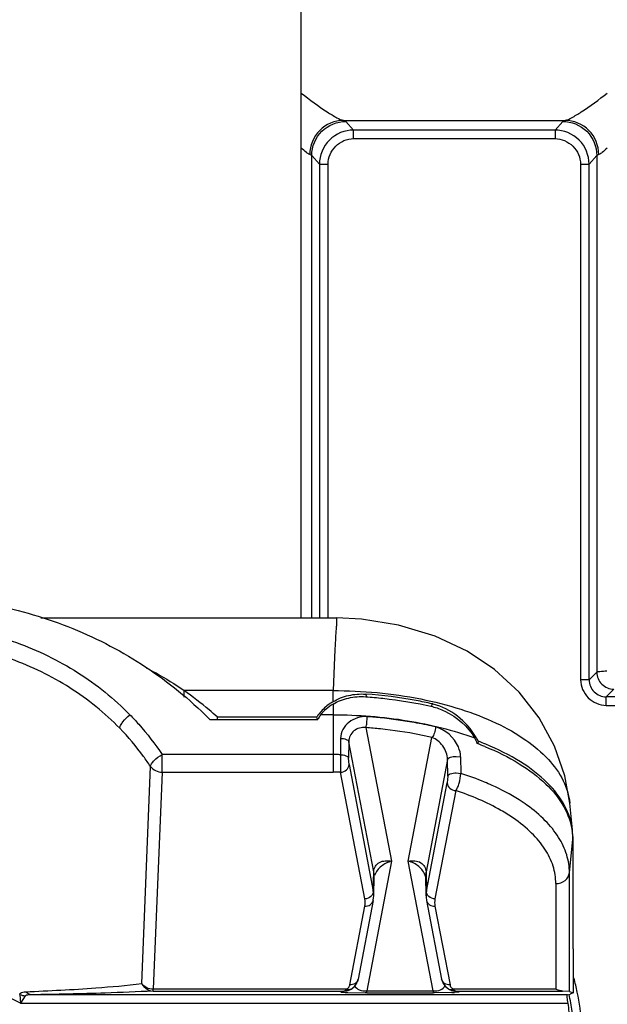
# Model space of a CAD drawing. Header units: inches. Extents: x 0 to 17, y 0 to 11.
# Tile 17 of 104: x 2.659 to 2.93, y 7.278 to 7.733. Entities that reach past the tile are written whole.
import ezdxf

# ---------------------------------------------------------------- set-up
doc = ezdxf.new("R2010")
doc.units = ezdxf.units.IN
doc.header["$LTSCALE"] = 0.935
doc.header["$MEASUREMENT"] = 0
doc.layers.add('1', color=7, linetype='CONTINUOUS')
doc.layers.add('2', color=7, linetype='CONTINUOUS')

msp = doc.modelspace()

# ---------------------------------------------------------------- linework, layer by layer
at = {"layer": '1', "color": 7, "linetype": 'Continuous'}
for p, q in [((2.7886144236, 7.4569437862), (2.7886144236, 7.9330109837)), ((2.6683434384, 7.4569437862), (2.8048754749, 7.4569437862)), ((2.8039514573, 7.438831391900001), (2.8032831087, 7.4233671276)), ((2.7345075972, 7.420354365), (2.7345075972, 7.423366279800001)), ((2.8032831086, 7.4233671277), (2.7345084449, 7.4233671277)), ((2.8032831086, 7.4182285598), (2.8032831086, 7.4233671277)), ((2.8184211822, 7.421730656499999), (2.8186452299, 7.4205622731)), ((2.8185082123, 7.4217245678), (2.8184211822, 7.421730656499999)), ((2.8185076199, 7.4217224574), (2.8184211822, 7.421730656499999)), ((2.8032830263, 7.4171201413), (2.8032830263, 7.3856553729)), ((2.8488758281, 7.415999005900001), (2.8491346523, 7.4172279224)), ((2.7497736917, 7.411249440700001), (2.7958490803, 7.411249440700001)), ((2.796082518, 7.410032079), (2.7958490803, 7.411249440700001)), ((2.8032830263, 7.4121811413), (2.7974785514, 7.4121811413)), ((2.8385766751, 7.4089858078), (2.825977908, 7.4106952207)), ((2.7463504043, 7.410032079), (2.7963001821, 7.410032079)), ((2.8185128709, 7.406250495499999), (2.8303558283, 7.3444908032)), ((2.8379825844, 7.3444908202), (2.848948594, 7.4016773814)), ((2.8067720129, 7.4012832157), (2.8066940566, 7.393746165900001)), ((2.8105659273, 7.3997486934), (2.8104899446, 7.3922116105)), ((2.8220866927, 7.3396691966), (2.8105659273, 7.3997486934)), ((2.8703225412, 7.3999490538), (2.8701119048, 7.3988506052)), ((2.7244021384, 7.3856553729), (2.7244021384, 7.3937728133)), ((2.8032830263, 7.3937728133), (2.7244021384, 7.3937728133)), ((2.8066940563, 7.3937461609), (2.8067600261, 7.3856259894)), ((2.8601188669, 7.3929738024), (2.8622147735, 7.3927414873)), ((2.8622154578, 7.3927421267), (2.8622906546, 7.385111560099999)), ((2.7149615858, 7.2879948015), (2.7190200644, 7.3883397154)), ((2.8106784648, 7.3891638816), (2.8104899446, 7.3922116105)), ((2.8106784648, 7.3891638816), (2.8219035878, 7.330625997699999)), ((2.8561930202, 7.3915120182), (2.8462517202, 7.339669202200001)), ((2.8562522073, 7.3838873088), (2.8561930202, 7.3915120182)), ((2.7244021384, 7.3856553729), (2.7202887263, 7.2853827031)), ((2.7244021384, 7.3856553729), (2.8032830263, 7.3856553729)), ((2.817985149, 7.3270881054), (2.8067600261, 7.3856259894)), ((2.8562522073, 7.3838873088), (2.8560330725, 7.3806799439)), ((2.8601700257, 7.385337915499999), (2.8622906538, 7.3851115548)), ((2.8464348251, 7.3306260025), (2.8560330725, 7.3806799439)), ((2.8599528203, 7.3771488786), (2.8503532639, 7.327088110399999)), ((2.913831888, 7.359057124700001), (2.9125816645, 7.3714169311)), ((2.9140111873, 7.3558854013), (2.9138679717, 7.3586818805)), ((2.9124475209, 7.339190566), (2.9140111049, 7.354668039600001)), ((2.9140111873, 7.3558854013), (2.9140111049, 7.304019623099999)), ((2.8303558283, 7.3444908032), (2.8188691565, 7.284589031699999)), ((2.8494692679, 7.2845890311), (2.8379825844, 7.3444908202)), ((2.8219035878, 7.330625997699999), (2.8220866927, 7.3396691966)), ((2.8462517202, 7.339669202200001), (2.8464348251, 7.3306260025)), ((2.9124475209, 7.2843611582), (2.9124475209, 7.339190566)), ((2.822081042, 7.3285373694), (2.8222643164, 7.3375887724)), ((2.8462571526, 7.3285480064), (2.8460741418, 7.3375865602)), ((2.9061722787, 7.334210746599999), (2.9061722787, 7.2853827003)), ((2.82185171, 7.3263749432), (2.8148825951, 7.290031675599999)), ((2.8220812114, 7.328545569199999), (2.822082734, 7.3286461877)), ((2.8464867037, 7.3263749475), (2.8534558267, 7.290031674)), ((2.8110160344, 7.287363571), (2.8179851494, 7.3237068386)), ((2.8503532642, 7.3237068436), (2.8573223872, 7.2873635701)), ((2.9141144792, 7.303977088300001), (2.9140111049, 7.304019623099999)), ((2.9141144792, 7.303977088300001), (2.9141144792, 7.283675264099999)), ((2.7202887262, 7.2845397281), (2.7202887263, 7.2853827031)), ((2.8095389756, 7.2853827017), (2.7202887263, 7.2853827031)), ((2.7202887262, 7.2845397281), (2.8083042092, 7.284539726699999)), ((2.8070418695, 7.284247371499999), (2.8083042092, 7.284539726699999)), ((2.8070418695, 7.284247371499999), (2.808463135, 7.284408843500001)), ((2.8083042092, 7.284539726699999), (2.809152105, 7.2849357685)), ((2.8084494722, 7.284542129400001), (2.8083042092, 7.284539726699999)), ((2.8097687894, 7.2847112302), (2.808463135, 7.284408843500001)), ((2.8093082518, 7.285092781), (2.8095396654, 7.2853825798)), ((2.8097687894, 7.2847112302), (2.8096012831, 7.2846747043)), ((2.8101803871, 7.2838693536), (2.818120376, 7.2837467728)), ((2.8110160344, 7.287363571), (2.8107386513, 7.2865860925)), ((2.8188691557, 7.283746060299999), (2.818120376, 7.2837467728)), ((2.8188691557, 7.283746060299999), (2.8188691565, 7.284589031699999)), ((2.8188691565, 7.284589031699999), (2.8494692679, 7.2845890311)), ((2.8188691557, 7.283746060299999), (2.8494692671, 7.2837460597)), ((2.8494692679, 7.2845890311), (2.8494692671, 7.2837460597)), ((2.8502180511, 7.283746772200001), (2.8494692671, 7.2837460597)), ((2.8581702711, 7.283869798), (2.8502180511, 7.283746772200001)), ((2.8581150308, 7.28515915), (2.8569551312, 7.2853140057)), ((2.8587994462, 7.285382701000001), (2.8581150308, 7.28515915)), ((2.8587374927, 7.2846746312), (2.8585696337, 7.284711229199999)), ((2.8585696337, 7.284711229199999), (2.8598752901, 7.2844088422)), ((2.8586436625, 7.28469532), (2.8587376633, 7.2846753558)), ((2.8587987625, 7.2853825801), (2.8591864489, 7.2849356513)), ((2.9061722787, 7.2853827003), (2.8587994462, 7.285382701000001)), ((2.8591864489, 7.2849356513), (2.8596043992, 7.2846491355)), ((2.8596043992, 7.2846491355), (2.8598967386, 7.284554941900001)), ((2.8598752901, 7.2844088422), (2.8612965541, 7.284247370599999)), ((2.8600342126, 7.2845397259), (2.8598889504, 7.2845421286)), ((2.8600342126, 7.2845397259), (2.8612965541, 7.284247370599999)), ((2.8600342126, 7.2845397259), (2.9092266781, 7.2845397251)), ((2.9124475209, 7.2843611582), (2.9092266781, 7.2845397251)), ((2.9124475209, 7.2843611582), (2.9141144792, 7.283675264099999)), ((2.9141144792, 7.283675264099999), (2.9127218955, 7.283102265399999)), ((2.658617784, 7.282984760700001), (2.6589298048, 7.278866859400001)), ((2.6612147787, 7.2823407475), (2.6589298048, 7.278866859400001)), ((2.6589298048, 7.278866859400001), (2.9118216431, 7.2788668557)), ((2.9115466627, 7.2828032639), (2.6641401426, 7.2828032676))]:
    msp.add_line(p, q, dxfattribs=at)
for points in [[(2.9125823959, 7.371417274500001), (2.910351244, 7.3839791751), (2.9055787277, 7.3977467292), (2.8984618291, 7.410799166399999), (2.8891760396, 7.422683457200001), (2.8778549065, 7.4331223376), (2.8652129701, 7.4415509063), (2.8504730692, 7.4484610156), (2.8335093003, 7.4535832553), (2.8164856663, 7.4562888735), (2.8048769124, 7.4569005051)], [(2.8218517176, 7.3263749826), (2.8218874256, 7.3265690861), (2.8220290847, 7.3276243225), (2.8220809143, 7.3285373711)], [(2.8462573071, 7.3285466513), (2.8463071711, 7.327647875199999), (2.8464427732, 7.3266162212), (2.8464866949, 7.3263749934)], [(2.8113836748, 7.2853141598), (2.811657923, 7.2854682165), (2.8130218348, 7.286538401), (2.8140722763, 7.2879032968), (2.8147664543, 7.2895328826), (2.8148839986, 7.2900390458)], [(2.8534545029, 7.2900386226), (2.8535408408, 7.2896501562), (2.8542082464, 7.288003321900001), (2.8552354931, 7.286621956), (2.8565779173, 7.285530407), (2.856954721, 7.2853141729)], [(2.8096011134, 7.284675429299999), (2.809654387, 7.2846865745), (2.8098429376, 7.284729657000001), (2.8100378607, 7.284780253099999), (2.8102404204, 7.2848395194), (2.8104524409, 7.2849090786)], [(2.8104524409, 7.2849090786), (2.8106763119, 7.2849911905), (2.8109119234, 7.285087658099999), (2.8111568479, 7.2851994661), (2.8113833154, 7.2853139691)], [(2.8569551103, 7.2853139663), (2.8570546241, 7.2852622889), (2.8573132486, 7.285137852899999), (2.8575630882, 7.285030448), (2.8578018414, 7.2849388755), (2.858027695, 7.284861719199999), (2.8582418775, 7.2847967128), (2.8584466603, 7.284741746), (2.8586436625, 7.28469532)]]:
    msp.add_lwpolyline(points, dxfattribs=at)
for centre, radius, start, end in [((2.81682868, 7.3956325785), 0.0263450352, 120.9413452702, 122.3344831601), ((2.843350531, 7.392419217), 0.0254742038, 75.9085693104, 76.8760746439), ((2.6194603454, 7.2851094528), 0.1780638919, 44.55235257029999, 45.5310134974), ((2.8800385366, 7.4112977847), 0.1302648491, 180.0212636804, 180.5567238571), ((2.8129873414, 7.3999537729), 0.0205258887, 141.7912334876, 146.6114966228), ((2.8037162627, 7.19759017), 0.2142646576, 84.0363271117, 85.8904651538), ((2.8037016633, 7.200094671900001), 0.2066871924, 84.03652148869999, 85.89066134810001), ((2.8416808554, 7.3854799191), 0.0320889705, 26.8018779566, 30.46344096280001), ((2.8402643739, 7.387835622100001), 0.0316323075, 20.4562665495, 25.4917163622), ((2.8229126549, 7.274071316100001), 0.1333713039, 67.75725772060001, 69.37080486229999), ((2.8232848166, 7.2762309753), 0.1323582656, 67.53906537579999, 69.1831514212), ((2.8032830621, 7.175462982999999), 0.2183098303, 89.5523166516, 90.0000093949), ((2.8032840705, 7.1755828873), 0.2181899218, 89.10451526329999, 89.55233544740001), ((2.8032833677, 7.179961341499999), 0.2056940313, 89.03153562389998, 90.00009509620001), ((2.8860014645, 7.3546455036), 0.028010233, 2.4227685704, 8.1602278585), ((2.8863793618, 7.3546675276), 0.0276317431, 0.0010617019, 2.4102659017), ((2.8122309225, 7.3377818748), 0.010035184, 358.8974357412, 10.8402234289), ((2.8391090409, 7.3355289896), 0.0071692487, 13.0613629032, 19.3803942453), ((2.8561101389, 7.3377818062), 0.0100375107, 169.1609960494, 181.0954906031), ((2.8120388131, 7.3287299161), 0.0100448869, 3.665504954, 10.8678004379), ((2.8122114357, 7.3287448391), 0.0098716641, 359.4289678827, 3.6431220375), ((2.8562504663, 7.3287407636), 0.0099950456, 169.1278969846, 181.1050507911), ((2.8082631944, 7.2911915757), 0.0066520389, 271.6057136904, 279.8039439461), ((2.812837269, 7.359792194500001), 0.0759693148, 267.0773017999, 267.9957806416), ((2.8076333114, 7.2865976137), 0.0022513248, 312.4248150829, 314.7134725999), ((2.8074685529, 7.2867631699), 0.0024848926, 314.7273991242, 317.7615370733), ((2.8082564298, 7.291235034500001), 0.0066960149, 279.7976606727, 281.5845439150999), ((2.8108233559, 7.2881017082), 0.0030070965, 244.7152986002, 250.2194834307), ((2.8107450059, 7.287887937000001), 0.0027794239, 250.2479950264, 253.3234777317), ((2.8601554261, 7.2879329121), 0.0028896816, 191.3630920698, 208.0212122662), ((2.8555202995, 7.3593700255), 0.0755467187, 272.0101911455, 272.9321169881), ((2.860081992, 7.2912350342), 0.006696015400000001, 258.4185413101, 260.1993719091), ((2.8600752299, 7.2911916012), 0.0066520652, 260.193086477, 268.3942755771), ((2.8600794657, 7.2855772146), 0.0010384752, 259.8656410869, 267.5024619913)]:
    msp.add_arc(centre, radius, start, end, dxfattribs=at)
for centre, major_axis, ratio, start_param, end_param in [((2.8177680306, 7.403315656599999), (0.0237270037, 0.0008820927), 0.7463459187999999, 2.1994343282, 2.5682083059), ((2.8181285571, 7.4014355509), (0.0237141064, -0.0009948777), 0.9052662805, 2.6642889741, 2.7763717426), ((2.8342813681, 7.283349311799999), (0.0787401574, -1.2e-09), 0.0359984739, -0.1938531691, -0.0872664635), ((2.8342813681, 7.2630547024), (1e-10, 0.09092130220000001), 0.8660254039, -1.4835298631, -1.3959972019)]:
    msp.add_ellipse(centre, major_axis=major_axis, ratio=ratio, start_param=start_param, end_param=end_param, dxfattribs=at)
for points, knots in [([(2.4665158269, 7.410032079), (2.4752692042, 7.4189179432), (2.4948937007, 7.4350247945), (2.5287444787, 7.452956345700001), (2.5659359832, 7.464111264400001), (2.6048372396, 7.4681251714), (2.6438051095, 7.464707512), (2.6811947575, 7.4541303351), (2.7153642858, 7.436722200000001), (2.735280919, 7.4209281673), (2.7441970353, 7.4121811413)], [0, 0, 0, 0, 0.1220845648, 0.2464549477, 0.3726220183, 0.4997740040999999, 0.6269611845, 0.7532290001, 0.8777478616, 1, 1, 1, 1]), ([(2.8048767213, 7.4569435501), (2.8049034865, 7.4569348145), (2.8048915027, 7.4567930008), (2.8049308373, 7.4565995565), (2.80493137, 7.456207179), (2.8049580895, 7.4554322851), (2.8049157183, 7.4540814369), (2.8047193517, 7.4520632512), (2.8045450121, 7.4494859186), (2.8043474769, 7.446382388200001), (2.8041481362, 7.442771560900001), (2.8040178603, 7.4401981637), (2.8039514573, 7.438831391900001)], [0, 0, 0, 0, 0.0046543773, 0.0172343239, 0.0378199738, 0.0663861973, 0.1472662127, 0.2595940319, 0.4022090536, 0.5740276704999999, 0.7737864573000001, 1, 1, 1, 1]), ([(2.4884619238, 7.3937740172), (2.4997098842, 7.410702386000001), (2.5236439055, 7.4324244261), (2.5620430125, 7.44877853), (2.593663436, 7.4549389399), (2.6259942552, 7.4541609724), (2.6572829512, 7.4466993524), (2.6858644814, 7.4328084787), (2.7022668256, 7.4195866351), (2.7094957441, 7.4121827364)], [0, 0, 0, 0, 0.2425257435, 0.3681711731, 0.495646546, 0.6237397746, 0.7512355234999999, 0.8765243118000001, 1, 1, 1, 1]), ([(2.7047894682, 7.4059469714), (2.6978928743, 7.4130275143), (2.6822442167, 7.4256735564), (2.6549665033, 7.4389638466), (2.6251033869, 7.4461031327), (2.5942449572, 7.4468474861), (2.564065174, 7.4409532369), (2.5274087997, 7.4253024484), (2.5045777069, 7.4045222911), (2.4938502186, 7.388337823)], [0, 0, 0, 0, 0.123525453, 0.2488076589, 0.3762573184, 0.50428873, 0.6317127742, 0.7573414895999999, 1, 1, 1, 1]), ([(2.7170759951, 7.4338482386), (2.7185839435, 7.4330901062), (2.7245890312, 7.4299332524), (2.7303569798, 7.426322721), (2.7345084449, 7.4233671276)], [0, 0, 0, 0, 0.2487952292, 1, 1, 1, 1]), ([(2.7497736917, 7.411249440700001), (2.7485663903, 7.412317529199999), (2.7436413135, 7.4165575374), (2.7384891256, 7.4205330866), (2.7345084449, 7.4233671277)], [0, 0, 0, 0, 0.2480527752, 1, 1, 1, 1]), ([(2.8032626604, 7.4182166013), (2.8054825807, 7.419547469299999), (2.8104481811, 7.4215260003), (2.8157683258, 7.4219157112), (2.818421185, 7.4217306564)], [0, 0, 0, 0, 0.4932336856, 1, 1, 1, 1]), ([(2.8032830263, 7.4171201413), (2.8054762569, 7.418417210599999), (2.8104370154, 7.4203305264), (2.8157268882, 7.4207023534), (2.8183929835, 7.4205139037)], [0, 0, 0, 0, 0.4880593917, 1, 1, 1, 1]), ([(2.8032831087, 7.423367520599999), (2.8168482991, 7.4233606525), (2.83686087, 7.421571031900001), (2.8618882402, 7.415229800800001), (2.8782507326, 7.408960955), (2.891996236, 7.4012426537), (2.9026839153, 7.3923150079), (2.9099343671, 7.382384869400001), (2.9122239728, 7.374974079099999), (2.9125824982, 7.3714162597)], [0, 0, 0, 0, 0.3141743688, 0.4613587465, 0.5970270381, 0.7188122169, 0.8248843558, 0.9171823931, 1, 1, 1, 1]), ([(2.8183929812, 7.420513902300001), (2.8210379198, 7.420326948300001), (2.8313679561, 7.419399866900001), (2.8416339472, 7.417699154), (2.8491508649, 7.415941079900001)], [0, 0, 0, 0, 0.2556608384, 1, 1, 1, 1]), ([(2.8491346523, 7.4172279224), (2.8466828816, 7.4177928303), (2.836573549, 7.4198964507), (2.8262972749, 7.421178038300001), (2.8185082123, 7.4217245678)], [0, 0, 0, 0, 0.2436996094, 1, 1, 1, 1]), ([(2.802737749, 7.4178925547), (2.8021665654, 7.417530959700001), (2.7999974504, 7.416038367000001), (2.7980686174, 7.4141875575), (2.7968588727, 7.4126496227)], [0, 0, 0, 0, 0.2567746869, 1, 1, 1, 1]), ([(2.8491508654, 7.4159412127), (2.8511252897, 7.4154741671), (2.8589219, 7.412662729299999), (2.8655773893, 7.406769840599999), (2.8688171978, 7.4014495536)], [0, 0, 0, 0, 0.245689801, 1, 1, 1, 1]), ([(2.8693400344, 7.4017486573), (2.8671464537, 7.4054806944), (2.8613943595, 7.4120332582), (2.8536089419, 7.4161087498), (2.8495527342, 7.4171268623)], [0, 0, 0, 0, 0.508631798, 1, 1, 1, 1]), ([(2.7047894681, 7.4059469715), (2.704843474, 7.4063936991), (2.7052864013, 7.4074413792), (2.7067245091, 7.4096502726), (2.7083044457, 7.4112187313), (2.7094935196, 7.4121809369)], [0, 0, 0, 0, 0.1704447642, 0.4206064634, 1, 1, 1, 1]), ([(2.7094936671, 7.412181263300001), (2.7108851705, 7.4107560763), (2.7162767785, 7.4049771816), (2.7211312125, 7.3986959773), (2.7244023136, 7.3937729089)], [0, 0, 0, 0, 0.2520500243, 1, 1, 1, 1]), ([(2.8032830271, 7.412182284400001), (2.8148099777, 7.412162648), (2.8370592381, 7.4104846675), (2.8587744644, 7.405127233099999), (2.8688182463, 7.4014686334)], [0, 0, 0, 0, 0.5188506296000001, 1, 1, 1, 1]), ([(2.8190712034, 7.4113039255), (2.817553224, 7.4114062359), (2.8144856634, 7.4110468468), (2.8104789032, 7.4089099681), (2.8075741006, 7.4055578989), (2.8067793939, 7.402687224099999), (2.8067720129, 7.4012832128)], [0, 0, 0, 0, 0.2601155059, 0.513750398, 0.7599549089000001, 1, 1, 1, 1]), ([(2.8185128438, 7.4062504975), (2.8187196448, 7.4069694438), (2.8189347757, 7.408663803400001), (2.8190581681, 7.4103550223), (2.8190711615, 7.4113039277)], [0, 0, 0, 0, 0.4408115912, 1, 1, 1, 1]), ([(2.8185128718, 7.406250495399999), (2.8175004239, 7.406381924), (2.8154665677, 7.406252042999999), (2.8128270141, 7.4048737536), (2.8110083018, 7.402601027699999), (2.8105710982, 7.4006986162), (2.8105659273, 7.3997486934)], [0, 0, 0, 0, 0.265356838, 0.5124845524, 0.7530985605, 1, 1, 1, 1]), ([(2.8506230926, 7.406563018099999), (2.8496393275, 7.4067951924), (2.8456445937, 7.4077021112), (2.8416196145, 7.4084750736), (2.8385766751, 7.4089858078)], [0, 0, 0, 0, 0.2467574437, 1, 1, 1, 1]), ([(2.8506227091, 7.4065631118), (2.8505837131, 7.4056176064), (2.8502245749, 7.4039062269), (2.8494945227, 7.4022556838), (2.848948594, 7.4016773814)], [0, 0, 0, 0, 0.5433592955, 1, 1, 1, 1]), ([(2.8622147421, 7.392744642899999), (2.8622325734, 7.3943131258), (2.860606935, 7.400470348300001), (2.8551621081, 7.4054535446), (2.8506230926, 7.406563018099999)], [0, 0, 0, 0, 0.2513262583, 1, 1, 1, 1]), ([(2.7190164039, 7.3883378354), (2.7179783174, 7.3899039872), (2.7136580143, 7.3961000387), (2.708747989, 7.4018828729), (2.7047894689, 7.4059469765)], [0, 0, 0, 0, 0.2487920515, 1, 1, 1, 1]), ([(2.848948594, 7.4016773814), (2.8470368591, 7.4021285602), (2.8391822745, 7.4038403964), (2.8312162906, 7.405031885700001), (2.8251753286, 7.4056633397)], [0, 0, 0, 0, 0.2443670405, 1, 1, 1, 1]), ([(2.8561930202, 7.3915120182), (2.8561869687, 7.3937434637), (2.8544835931, 7.3980628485), (2.8509335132, 7.4009782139), (2.8489485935, 7.4016773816)], [0, 0, 0, 0, 0.5146446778, 1, 1, 1, 1]), ([(2.8067720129, 7.4012832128), (2.8076417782, 7.401264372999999), (2.8089786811, 7.4011035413), (2.8104450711, 7.400276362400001), (2.810565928, 7.399748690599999)], [0, 0, 0, 0, 0.6164291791, 1, 1, 1, 1]), ([(2.8733978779, 7.397518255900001), (2.878875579, 7.3952772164), (2.8888801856, 7.390380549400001), (2.9014531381, 7.3810847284), (2.91019551, 7.3705468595), (2.9131736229, 7.3624927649), (2.9137280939, 7.3586213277)], [0, 0, 0, 0, 0.3044743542, 0.570247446, 0.7988001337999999, 1, 1, 1, 1]), ([(2.9138695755, 7.358681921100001), (2.9134714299, 7.362613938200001), (2.9107529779, 7.3708610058), (2.902132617, 7.3816940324), (2.8895121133, 7.3912387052), (2.8794020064, 7.3962535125), (2.8738527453, 7.3985485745)], [0, 0, 0, 0, 0.2010443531, 0.4288538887, 0.6945191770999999, 1, 1, 1, 1]), ([(2.7190164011, 7.3883378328), (2.7190667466, 7.3887615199), (2.7195537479, 7.3897625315), (2.7212512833, 7.3917375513), (2.7230566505, 7.3930384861), (2.7244021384, 7.3937728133)], [0, 0, 0, 0, 0.1637396, 0.41175479, 1, 1, 1, 1]), ([(2.8066940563, 7.3937461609), (2.8075642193, 7.3937274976), (2.8089016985, 7.3935668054), (2.8103690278, 7.392739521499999), (2.810489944, 7.392211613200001)], [0, 0, 0, 0, 0.6164297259, 1, 1, 1, 1]), ([(2.8561934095, 7.3915121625), (2.8563211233, 7.3920440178), (2.8578707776, 7.392825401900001), (2.8592239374, 7.3929684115), (2.8601188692, 7.3929740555)], [0, 0, 0, 0, 0.3793364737, 1, 1, 1, 1]), ([(2.7190200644, 7.3883397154), (2.7195913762, 7.3875157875), (2.7212569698, 7.3861403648), (2.7233414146, 7.3856687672), (2.724399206, 7.3856581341)], [0, 0, 0, 0, 0.4865998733, 1, 1, 1, 1]), ([(2.8067600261, 7.3856259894), (2.8077463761, 7.3856732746), (2.8096744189, 7.386378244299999), (2.8106604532, 7.3882652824), (2.8106784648, 7.3891638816)], [0, 0, 0, 0, 0.5235129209, 1, 1, 1, 1]), ([(2.8562524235, 7.383887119), (2.8563069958, 7.384087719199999), (2.8566798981, 7.384508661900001), (2.8579621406, 7.3851888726), (2.8592464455, 7.3853356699), (2.8601700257, 7.385337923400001)], [0, 0, 0, 0, 0.1434668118, 0.3626292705, 1, 1, 1, 1]), ([(2.8599528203, 7.3771488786), (2.8603043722, 7.3775837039), (2.8609274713, 7.378701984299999), (2.8618747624, 7.3813372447), (2.8622354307, 7.383579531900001), (2.8622906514, 7.3851116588)], [0, 0, 0, 0, 0.1998301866, 0.4521011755, 1, 1, 1, 1]), ([(2.8767054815, 7.379582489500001), (2.8755702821, 7.380098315), (2.8708495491, 7.382152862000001), (2.8660047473, 7.383918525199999), (2.8622906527, 7.385111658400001)], [0, 0, 0, 0, 0.242213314, 1, 1, 1, 1]), ([(2.856034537, 7.3806867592), (2.8560622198, 7.379788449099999), (2.857033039, 7.3779009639), (2.8589664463, 7.377196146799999), (2.859952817, 7.377148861)], [0, 0, 0, 0, 0.4764698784, 1, 1, 1, 1]), ([(2.8928371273, 7.3704031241), (2.8916470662, 7.371256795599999), (2.8865111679, 7.374720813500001), (2.8810098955, 7.377626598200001), (2.8767054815, 7.379582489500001)], [0, 0, 0, 0, 0.2365078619, 1, 1, 1, 1]), ([(2.8866161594, 7.364384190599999), (2.8847457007, 7.3656757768), (2.8763638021, 7.370912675), (2.8671702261, 7.3747674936), (2.8599528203, 7.3771488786)], [0, 0, 0, 0, 0.2302257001, 1, 1, 1, 1]), ([(2.9124475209, 7.3391905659), (2.9124475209, 7.3419806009), (2.9115337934, 7.347774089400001), (2.9075745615, 7.3560256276), (2.9012220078, 7.3637731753), (2.8958307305, 7.3682557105), (2.8928371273, 7.3704031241)], [0, 0, 0, 0, 0.2190927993, 0.452419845, 0.7106942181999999, 1, 1, 1, 1]), ([(2.9061722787, 7.334210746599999), (2.9061722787, 7.3369194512), (2.9052551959, 7.342555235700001), (2.901293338, 7.3505522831), (2.8949542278, 7.3580305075), (2.8895922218, 7.362329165), (2.8866161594, 7.364384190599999)], [0, 0, 0, 0, 0.2177819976, 0.4504935, 0.7092193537, 1, 1, 1, 1]), ([(2.8220866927, 7.3396691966), (2.8221057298, 7.3405604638), (2.8226100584, 7.3423583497), (2.8247237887, 7.3441839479), (2.8274680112, 7.344876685), (2.8293949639, 7.344717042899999), (2.8303558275, 7.344490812)], [0, 0, 0, 0, 0.2439821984, 0.4802451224, 0.729835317, 1, 1, 1, 1]), ([(2.8303558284, 7.3444908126), (2.8286465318, 7.344088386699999), (2.8253730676, 7.3425182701), (2.8230514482, 7.3395948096), (2.8224672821, 7.3379286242)], [0, 0, 0, 0, 0.4986380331, 1, 1, 1, 1]), ([(2.8379825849, 7.3444908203), (2.8390022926, 7.344722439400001), (2.8410106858, 7.344875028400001), (2.8438031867, 7.344095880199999), (2.845775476, 7.3422128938), (2.8462334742, 7.3405058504), (2.8462516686, 7.3396690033)], [0, 0, 0, 0, 0.2862422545, 0.541189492, 0.7708695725, 1, 1, 1, 1]), ([(2.8458720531, 7.3379080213), (2.8453088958, 7.3395142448), (2.8430385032, 7.342457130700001), (2.8397625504, 7.3440865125), (2.8379825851, 7.34449082)], [0, 0, 0, 0, 0.4825340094, 1, 1, 1, 1]), ([(2.9061722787, 7.334210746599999), (2.9076690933, 7.334210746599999), (2.9106455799, 7.335089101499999), (2.9123107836, 7.3378370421), (2.9124475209, 7.339190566)], [0, 0, 0, 0, 0.5238695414, 1, 1, 1, 1]), ([(2.8219035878, 7.330625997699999), (2.8218855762, 7.3297273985), (2.8208995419, 7.3278403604), (2.8189714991, 7.3271353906), (2.817985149, 7.3270881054)], [0, 0, 0, 0, 0.4764870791, 1, 1, 1, 1]), ([(2.8503532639, 7.327088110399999), (2.8493669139, 7.327135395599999), (2.847438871, 7.3278403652), (2.8464528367, 7.329727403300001), (2.8464348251, 7.3306260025)], [0, 0, 0, 0, 0.5235129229, 1, 1, 1, 1]), ([(2.8179851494, 7.3237068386), (2.818847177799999, 7.323665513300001), (2.8206043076, 7.3240572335), (2.8216961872, 7.3255767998), (2.821849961, 7.326367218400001)], [0, 0, 0, 0, 0.5173176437, 1, 1, 1, 1]), ([(2.846488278, 7.3263681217), (2.8466418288, 7.325577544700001), (2.8477335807, 7.324057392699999), (2.8494910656, 7.3236655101), (2.8503532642, 7.3237068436)], [0, 0, 0, 0, 0.4826680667, 1, 1, 1, 1]), ([(2.6589298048, 7.278866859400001), (2.6509453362, 7.283270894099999), (2.6338459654, 7.290193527), (2.6064333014, 7.293859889), (2.5790204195, 7.2901941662), (2.5619212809, 7.283270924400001), (2.5539368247, 7.278866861)], [0, 0, 0, 0, 0.2500255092, 0.5000000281, 0.7499744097, 1, 1, 1, 1]), ([(2.6614061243, 7.2842427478), (2.6722175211, 7.2846557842), (2.6900936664, 7.2855704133), (2.7079296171, 7.287137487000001), (2.7149554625, 7.287991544)], [0, 0, 0, 0, 0.6045357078, 1, 1, 1, 1]), ([(2.714955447, 7.2879915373), (2.715196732, 7.2874964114), (2.7164568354, 7.285713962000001), (2.7186671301, 7.2845667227), (2.7202887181, 7.284539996)], [0, 0, 0, 0, 0.2535162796, 1, 1, 1, 1]), ([(2.7202916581, 7.285382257), (2.7192486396, 7.285392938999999), (2.7171929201, 7.2858521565), (2.7155382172, 7.2871900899), (2.7149615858, 7.2879948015)], [0, 0, 0, 0, 0.513056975, 1, 1, 1, 1]), ([(2.8148823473, 7.290031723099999), (2.8147305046, 7.2892399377), (2.8136397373, 7.2877153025), (2.8118795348, 7.2873221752), (2.8110160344, 7.287363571)], [0, 0, 0, 0, 0.4825587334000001, 1, 1, 1, 1]), ([(2.8573223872, 7.2873635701), (2.856459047, 7.287322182), (2.8546991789, 7.2877151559), (2.8536082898, 7.2892392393), (2.8534562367, 7.2900308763)], [0, 0, 0, 0, 0.5174278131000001, 1, 1, 1, 1]), ([(2.6586177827, 7.2829847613), (2.6586726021, 7.2832000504), (2.6590296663, 7.2837431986), (2.6600889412, 7.2841351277), (2.6609366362, 7.2842288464), (2.6614061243, 7.2842427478)], [0, 0, 0, 0, 0.2059635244, 0.5645467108, 1, 1, 1, 1]), ([(2.6641401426, 7.2828032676), (2.6638944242, 7.282807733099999), (2.6628459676, 7.282955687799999), (2.6619255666, 7.2836304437), (2.6614061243, 7.2842427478)], [0, 0, 0, 0, 0.2343432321, 1, 1, 1, 1]), ([(2.7202932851, 7.2845399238), (2.712913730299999, 7.2841406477), (2.6941994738, 7.2834139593), (2.6754769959, 7.2829932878), (2.6641422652, 7.2828033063)], [0, 0, 0, 0, 0.3946429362, 1, 1, 1, 1]), ([(2.8070418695, 7.284247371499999), (2.8069817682, 7.2842322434), (2.8067629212, 7.2841471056), (2.8073466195, 7.2840312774), (2.8078610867, 7.2839945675), (2.8085630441, 7.2839423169), (2.808963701, 7.283921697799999)], [0, 0, 0, 0, 0.0809482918, 0.1837424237, 0.4760008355, 1, 1, 1, 1]), ([(2.8107386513, 7.2865860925), (2.8106791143, 7.286474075), (2.8103797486, 7.2859876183), (2.8099298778, 7.2855929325), (2.8095389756, 7.2853827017)], [0, 0, 0, 0, 0.2222803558, 1, 1, 1, 1]), ([(2.8113832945, 7.2853140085), (2.8112823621, 7.2852606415), (2.8108262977, 7.2850797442), (2.8103044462, 7.2851185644), (2.8099474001, 7.2852254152)], [0, 0, 0, 0, 0.2345060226, 1, 1, 1, 1]), ([(2.8133496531, 7.286970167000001), (2.8137613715, 7.286149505), (2.8155684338, 7.2847552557), (2.8177043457, 7.2845453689), (2.8188691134, 7.2845893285)], [0, 0, 0, 0, 0.4406243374, 1, 1, 1, 1]), ([(2.8494693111, 7.2845893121), (2.8506329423, 7.2845453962), (2.8527666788, 7.2847550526), (2.8545732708, 7.2861455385), (2.8549861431, 7.2869648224)], [0, 0, 0, 0, 0.5593264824, 1, 1, 1, 1]), ([(2.8587994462, 7.285382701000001), (2.8586561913, 7.2854602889), (2.8581781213, 7.285768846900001), (2.8577948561, 7.286218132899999), (2.8576044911, 7.286575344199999)], [0, 0, 0, 0, 0.2869834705, 1, 1, 1, 1]), ([(2.8612965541, 7.284247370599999), (2.8613566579, 7.284232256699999), (2.861575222, 7.284147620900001), (2.860994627, 7.2840313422), (2.8604820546, 7.2839951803), (2.8597835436, 7.283942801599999), (2.8593847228, 7.283922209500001)], [0, 0, 0, 0, 0.0812968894, 0.1839676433, 0.4761415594, 1, 1, 1, 1]), ([(2.9092261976, 7.2845397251), (2.9089784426, 7.284544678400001), (2.907919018, 7.284646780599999), (2.9068997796, 7.2850189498), (2.9061722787, 7.2853827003)], [0, 0, 0, 0, 0.2335189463, 1, 1, 1, 1]), ([(2.6641401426, 7.2828032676), (2.6635115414, 7.2827992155), (2.6626353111, 7.2827757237), (2.6616734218, 7.282608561), (2.6612914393, 7.2824596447), (2.6612147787, 7.2823407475)], [0, 0, 0, 0, 0.6278427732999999, 0.858704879, 1, 1, 1, 1]), ([(2.9118216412, 7.2788668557), (2.9117461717, 7.2793603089), (2.9116140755, 7.280280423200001), (2.9114777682, 7.2814700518), (2.9114364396, 7.2822923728), (2.9114653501, 7.2826616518), (2.9115118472, 7.2827968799), (2.9115466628, 7.2828032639)], [0, 0, 0, 0, 0.3763194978, 0.6973660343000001, 0.9142502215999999, 0.9733163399, 1, 1, 1, 1])]:
    msp.add_open_spline(points, degree=3, knots=knots, dxfattribs=at)
for points in [[(2.8179852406, 7.323706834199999), (2.8181975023, 7.3248137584), (2.8181975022, 7.325981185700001), (2.8179852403, 7.3270881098)], [(2.8503531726, 7.3270881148), (2.850140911, 7.325981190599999), (2.8501409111, 7.324813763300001), (2.8503531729, 7.3237068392)], [(2.6586177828, 7.2829847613), (2.6594279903, 7.2826119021), (2.6603242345, 7.2823896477), (2.6612147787, 7.2823407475)]]:
    msp.add_open_spline(points, degree=3, dxfattribs=at)
at = {"layer": '2', "color": 7, "linetype": 'Continuous'}
for p, q in [((2.8080643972, 7.686815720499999), (2.9105030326, 7.6868157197)), ((2.8080644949, 7.6868150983), (2.8092370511, 7.6863669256)), ((2.809236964, 7.6863675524), (2.8127778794, 7.682344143)), ((2.9057895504, 7.682344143), (2.9093304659, 7.6863675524)), ((2.9093304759, 7.6863675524), (2.9105030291, 7.6868157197)), ((2.8127778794, 7.678410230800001), (2.8127778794, 7.682344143)), ((2.9057895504, 7.682344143), (2.8127778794, 7.682344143)), ((2.9057895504, 7.682344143), (2.9057895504, 7.678410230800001)), ((2.8127778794, 7.678410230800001), (2.9057895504, 7.678410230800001)), ((2.7934985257, 7.6706319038), (2.7925493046, 7.671080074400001)), ((2.7934985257, 7.4569437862), (2.7934985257, 7.6706319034)), ((2.7970413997, 7.6666062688), (2.7934985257, 7.6706319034)), ((2.9250689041, 7.6706319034), (2.9215260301, 7.6666062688)), ((2.9260181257, 7.671080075), (2.9250689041, 7.6706319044)), ((2.9250689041, 7.6706319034), (2.9250689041, 7.4318703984)), ((2.7970413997, 7.6666062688), (2.7970413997, 7.4569437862)), ((2.7970413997, 7.6666062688), (2.8009760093, 7.6666062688)), ((2.8009760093, 7.4569437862), (2.8009760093, 7.6666062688)), ((2.9175914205, 7.6666062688), (2.9175914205, 7.4283275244)), ((2.9175914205, 7.6666062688), (2.9215260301, 7.6666062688)), ((2.9215260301, 7.4283275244), (2.9215260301, 7.6666062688)), ((2.9215260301, 7.4283275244), (2.9250689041, 7.4318703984)), ((2.9215260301, 7.4283275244), (2.9175914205, 7.4283275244)), ((2.9329381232, 7.424001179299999), (2.9293952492, 7.4204583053)), ((2.9293952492, 7.4165236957), (2.9293952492, 7.4204583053)), ((3.0608257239, 7.4204583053), (2.9293952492, 7.4204583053)), ((2.9293952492, 7.4165236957), (3.0608257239, 7.4165236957))]:
    msp.add_line(p, q, dxfattribs=at)
for centre, radius, start, end in [((2.8069133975, 7.2612655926), 0.111494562, 11.7979915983, 15.1864725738), ((2.8072480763, 7.2610412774), 0.1073317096, 9.656084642, 11.7992000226), ((2.8063767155, 7.260897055), 0.1082149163, 5.445332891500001, 9.653978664)]:
    msp.add_arc(centre, radius, start, end, dxfattribs=at)
for points, knots in [([(2.7886514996, 7.6994571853), (2.7925197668, 7.696374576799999), (2.7978994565, 7.6923293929), (2.8044664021, 7.688313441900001), (2.8070144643, 7.6869876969), (2.8080643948, 7.686815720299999)], [0, 0, 0, 0, 0.6382434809, 0.8627175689, 1, 1, 1, 1]), ([(2.9105030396, 7.686815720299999), (2.9115530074, 7.6869877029), (2.9141011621, 7.6883135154), (2.9206683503, 7.692329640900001), (2.9260482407, 7.696375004), (2.9299166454, 7.6994577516)], [0, 0, 0, 0, 0.1372819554, 0.361756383, 1, 1, 1, 1]), ([(2.8080643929, 7.686815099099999), (2.8041051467, 7.6867502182), (2.795863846, 7.6833658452), (2.7925761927, 7.675079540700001), (2.792549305, 7.6710800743)], [0, 0, 0, 0, 0.4975011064, 1, 1, 1, 1]), ([(2.7934985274, 7.6706319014), (2.7935040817, 7.67464526), (2.7968687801, 7.6830183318), (2.8052236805, 7.686323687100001), (2.809236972, 7.6863669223)], [0, 0, 0, 0, 0.4999899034, 1, 1, 1, 1]), ([(2.9093304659, 7.6863675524), (2.9133441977, 7.686361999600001), (2.9216985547, 7.6829991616), (2.92506335, 7.674645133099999), (2.9250689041, 7.6706319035)], [0, 0, 0, 0, 0.5000312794, 1, 1, 1, 1]), ([(2.926018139, 7.6710800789), (2.9259912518, 7.6750794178), (2.922703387, 7.6833465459), (2.9144629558, 7.686788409), (2.9105030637, 7.6868157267)], [0, 0, 0, 0, 0.5024777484, 1, 1, 1, 1]), ([(2.8127778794, 7.682344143), (2.808763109, 7.682342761), (2.8003998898, 7.6789841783), (2.7970427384, 7.6706208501), (2.7970413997, 7.6666062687)], [0, 0, 0, 0, 0.500011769, 1, 1, 1, 1]), ([(2.9215260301, 7.6666062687), (2.9215247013, 7.670620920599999), (2.9181674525, 7.678984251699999), (2.9098042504, 7.682342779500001), (2.9057895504, 7.682344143)], [0, 0, 0, 0, 0.4999970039, 1, 1, 1, 1]), ([(2.8009760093, 7.6666062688), (2.8009970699, 7.6696009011), (2.8036623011, 7.6757264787), (2.80978368, 7.6783810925), (2.8127778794, 7.678410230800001)], [0, 0, 0, 0, 0.5000304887, 1, 1, 1, 1]), ([(2.9057895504, 7.678410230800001), (2.9087834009, 7.6784018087), (2.9149125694, 7.675716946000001), (2.9175545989, 7.669601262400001), (2.9175914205, 7.6666062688)], [0, 0, 0, 0, 0.499886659, 1, 1, 1, 1]), ([(2.7925493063, 7.671080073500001), (2.7919607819, 7.671238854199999), (2.7906168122, 7.6722362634), (2.7894366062, 7.6733075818), (2.7887183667, 7.6740121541)], [0, 0, 0, 0, 0.3772790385, 1, 1, 1, 1]), ([(2.9298561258, 7.6740190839), (2.9291364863, 7.673312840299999), (2.9279541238, 7.672239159), (2.926607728, 7.6712391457), (2.926018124, 7.6710800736)], [0, 0, 0, 0, 0.6227964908, 1, 1, 1, 1]), ([(2.9250689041, 7.431870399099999), (2.9254300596, 7.4321890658), (2.9271889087, 7.4322036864), (2.9286730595, 7.432471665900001), (2.9297778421, 7.4325571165)], [0, 0, 0, 0, 0.3029732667, 1, 1, 1, 1]), ([(2.9175914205, 7.4283275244), (2.9176063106, 7.4253333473), (2.9202846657, 7.4192084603), (2.926400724, 7.416556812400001), (2.9293952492, 7.4165236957)], [0, 0, 0, 0, 0.4999587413, 1, 1, 1, 1])]:
    msp.add_open_spline(points, degree=3, knots=knots, dxfattribs=at)
for points in [[(2.9250689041, 7.4318703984), (2.9250713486, 7.429863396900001), (2.9267530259, 7.425685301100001), (2.9309311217, 7.4240036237), (2.9329381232, 7.424001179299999)], [(2.9215260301, 7.4283275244), (2.9215248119, 7.4263234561), (2.9232432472, 7.4221755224), (2.9273911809, 7.420457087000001), (2.9293952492, 7.4204583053)], [(2.9182127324, 7.2692606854), (2.9177805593, 7.2742279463), (2.9170737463, 7.2791816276), (2.9160525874, 7.2840619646)]]:
    msp.add_open_spline(points, degree=3, dxfattribs=at)

doc.saveas('drawing.dxf')
